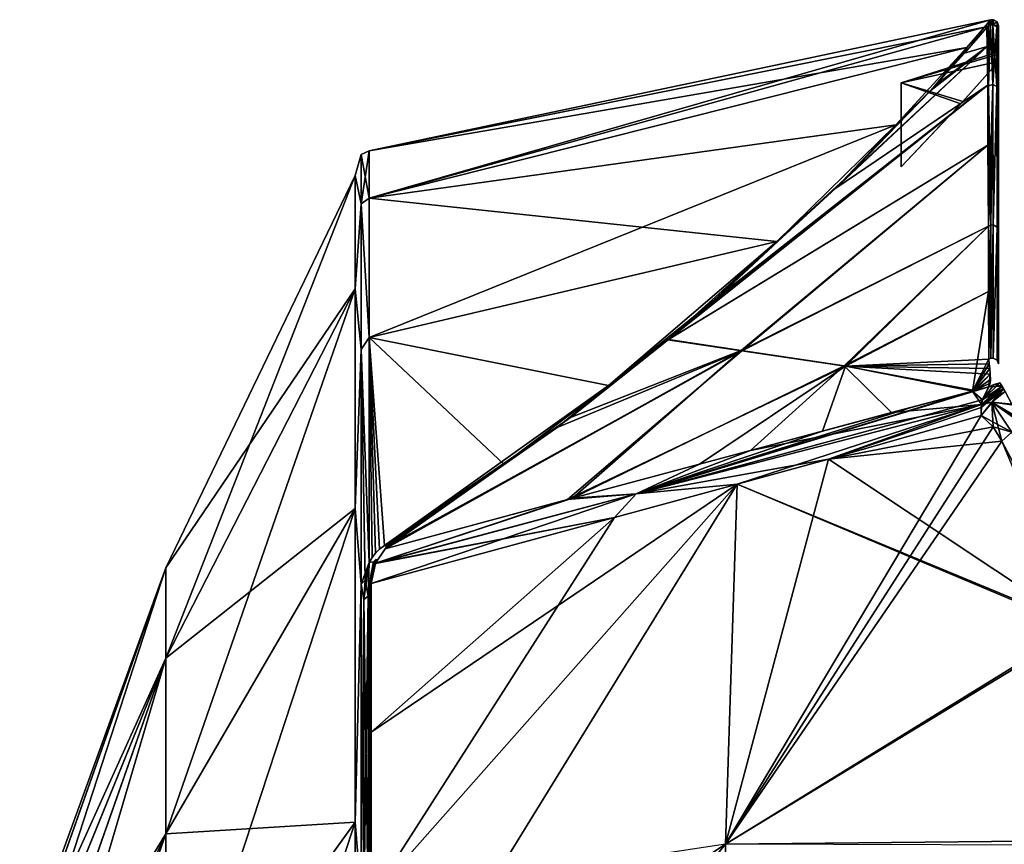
# Model space of a CAD drawing. Header units: millimetres. Extents: x -229 to 223, y -44 to 475.
# Tile 40 of 81: x -229 to -181, y 423 to 463. Entities that reach past the tile are written whole.
import ezdxf

# ---------------------------------------------------------------- set-up
doc = ezdxf.new("R2010")
doc.units = ezdxf.units.MM
doc.header["$LTSCALE"] = 52.148148
for name, color, linetype in [('250', 7, 'CONTINUOUS'), ('255', 7, 'CONTINUOUS'), ('256', 7, 'CONTINUOUS'), ('271', 7, 'CONTINUOUS'), ('273', 7, 'CONTINUOUS'), ('274', 7, 'CONTINUOUS'), ('275', 7, 'CONTINUOUS'), ('276', 7, 'CONTINUOUS'), ('277', 7, 'CONTINUOUS'), ('280', 7, 'CONTINUOUS'), ('282', 7, 'CONTINUOUS'), ('334', 7, 'CONTINUOUS'), ('335', 7, 'CONTINUOUS'), ('337', 7, 'CONTINUOUS'), ('338', 7, 'CONTINUOUS'), ('339', 7, 'CONTINUOUS'), ('340', 7, 'CONTINUOUS'), ('341', 7, 'CONTINUOUS'), ('342', 7, 'CONTINUOUS'), ('343', 7, 'CONTINUOUS'), ('344', 7, 'CONTINUOUS'), ('345', 7, 'CONTINUOUS'), ('346', 7, 'CONTINUOUS'), ('347', 7, 'CONTINUOUS'), ('348', 7, 'CONTINUOUS'), ('349', 7, 'CONTINUOUS'), ('350', 7, 'CONTINUOUS'), ('351', 7, 'CONTINUOUS'), ('352', 7, 'CONTINUOUS'), ('384', 7, 'CONTINUOUS')]:
    doc.layers.add(name, color=color, linetype=linetype)

msp = doc.modelspace()

# ---------------------------------------------------------------- linework, layer by layer
at = {"layer": '250', "linetype": 'Continuous'}
for points in [[(-221.721, 436.109, -9.241), (-221.721, 436.109, 9.241), (-212.453, 455.302, -11.572), (-221.721, 436.109, -9.241)], [(-212.453, 449.763, -34.043), (-221.721, 436.109, -9.241), (-212.453, 455.302, -11.572), (-212.453, 449.763, -34.043)], [(-221.721, 436.109, 9.241), (-221.721, 431.686, 27.187), (-212.453, 455.302, 11.572), (-221.721, 436.109, 9.241)], [(-212.453, 455.302, -11.572), (-221.721, 436.109, 9.241), (-212.453, 455.302, 11.572), (-212.453, 455.302, -11.572)], [(-212.453, 455.302, 11.572), (-221.721, 431.686, 27.187), (-212.453, 449.763, 34.043), (-212.453, 455.302, 11.572)], [(-221.721, 431.686, -27.187), (-221.721, 436.109, -9.241), (-212.453, 449.763, -34.043), (-221.721, 431.686, -27.187)], [(-212.453, 439.008, -54.535), (-221.721, 431.686, -27.187), (-212.453, 449.763, -34.043), (-212.453, 439.008, -54.535)], [(-221.721, 431.686, 27.187), (-221.721, 423.097, 43.552), (-212.453, 449.763, 34.043), (-221.721, 431.686, 27.187)], [(-212.453, 449.763, 34.043), (-221.721, 423.097, 43.552), (-212.453, 439.008, 54.535), (-212.453, 449.763, 34.043)], [(-221.721, 423.097, -43.552), (-221.721, 431.686, -27.187), (-212.453, 439.008, -54.535), (-221.721, 423.097, -43.552)], [(-212.453, 423.661, -71.858), (-221.721, 423.097, -43.552), (-212.453, 439.008, -54.535), (-212.453, 423.661, -71.858)], [(-221.721, 423.097, 43.552), (-221.721, 410.84, 57.387), (-212.453, 439.008, 54.535), (-221.721, 423.097, 43.552)], [(-212.453, 439.008, 54.535), (-221.721, 410.84, 57.387), (-212.453, 423.661, 71.858), (-212.453, 439.008, 54.535)], [(-221.721, 436.109, -9.241), (-221.721, 431.686, -27.187), (-228.867, 415.885, -7.988), (-221.721, 436.109, -9.241)], [(-221.721, 436.109, 9.241), (-221.721, 436.109, -9.241), (-228.867, 416.453, 0.043), (-221.721, 436.109, 9.241)], [(-228.867, 416.453, 0.043), (-221.721, 436.109, -9.241), (-228.867, 415.885, -7.988), (-228.867, 416.453, 0.043)], [(-221.721, 431.686, 27.187), (-221.721, 436.109, 9.241), (-228.867, 414.157, 15.938), (-221.721, 431.686, 27.187)], [(-228.867, 414.157, 15.938), (-221.721, 436.109, 9.241), (-228.867, 415.873, 8.072), (-228.867, 414.157, 15.938)], [(-228.867, 415.873, 8.072), (-221.721, 436.109, 9.241), (-228.867, 416.453, 0.043), (-228.867, 415.873, 8.072)], [(-221.721, 431.686, -27.187), (-221.721, 423.097, -43.552), (-228.867, 411.374, -23.402), (-221.721, 431.686, -27.187)], [(-228.867, 415.885, -7.988), (-221.721, 431.686, -27.187), (-228.867, 414.181, -15.856), (-228.867, 415.885, -7.988)], [(-228.867, 414.181, -15.856), (-221.721, 431.686, -27.187), (-228.867, 411.374, -23.402), (-228.867, 414.181, -15.856)], [(-221.721, 423.097, 43.552), (-221.721, 431.686, 27.187), (-228.867, 407.477, 30.544), (-221.721, 423.097, 43.552)], [(-228.867, 407.477, 30.544), (-221.721, 431.686, 27.187), (-228.867, 411.339, 23.48), (-228.867, 407.477, 30.544)], [(-228.867, 411.339, 23.48), (-221.721, 431.686, 27.187), (-228.867, 414.157, 15.938), (-228.867, 411.339, 23.48)], [(-221.721, 410.84, -57.387), (-221.721, 423.097, -43.552), (-212.453, 423.661, -71.858), (-221.721, 410.84, -57.387)], [(-212.453, 404.614, -85.005), (-221.721, 410.84, -57.387), (-212.453, 423.661, -71.858), (-212.453, 404.614, -85.005)], [(-221.721, 410.84, 57.387), (-221.721, 395.629, 67.886), (-212.453, 423.661, 71.858), (-221.721, 410.84, 57.387)], [(-212.453, 423.661, 71.858), (-221.721, 395.629, 67.886), (-212.453, 404.614, 85.005), (-212.453, 423.661, 71.858)], [(-221.721, 423.097, -43.552), (-221.721, 410.84, -57.387), (-228.867, 402.705, -36.922), (-221.721, 423.097, -43.552)], [(-228.867, 411.374, -23.402), (-221.721, 423.097, -43.552), (-228.867, 407.523, -30.472), (-228.867, 411.374, -23.402)], [(-228.867, 407.523, -30.472), (-221.721, 423.097, -43.552), (-228.867, 402.705, -36.922), (-228.867, 407.523, -30.472)], [(-221.721, 410.84, 57.387), (-221.721, 423.097, 43.552), (-228.867, 402.649, 36.987), (-221.721, 410.84, 57.387)], [(-228.867, 402.649, 36.987), (-221.721, 423.097, 43.552), (-228.867, 407.477, 30.544), (-228.867, 402.649, 36.987)]]:
    msp.add_3dface(points, dxfattribs=at)
at = {"layer": '255', "linetype": 'Continuous'}
for points in [[(-189.318, 441.427, 100.84), (-194.355, 422.585, 106.408), (-181.848, 443.556, 109.715), (-189.318, 441.427, 100.84)], [(-181.848, 443.556, 109.715), (-194.355, 422.585, 106.408), (-181.253, 443.001, 110.915), (-181.848, 443.556, 109.715)], [(-181.253, 443.001, 110.915), (-194.355, 422.585, 106.408), (-180.83, 442.307, 111.975), (-181.253, 443.001, 110.915)], [(-180.83, 442.307, 111.975), (-194.355, 422.585, 106.408), (-177.04, 433.248, 122.57), (-180.83, 442.307, 111.975)], [(-193.779, 440.208, 94.8), (-194.355, 422.585, 106.408), (-189.318, 441.427, 100.84), (-193.779, 440.208, 94.8)], [(-194.355, 422.585, 106.408), (-193.779, 440.208, 94.8), (-211.672, 411.13, 82.919), (-194.355, 422.585, 106.408)], [(-211.672, 411.13, 82.919), (-193.779, 440.208, 94.8), (-211.672, 419.962, 76.775), (-211.672, 411.13, 82.919)], [(-211.672, 419.962, 76.775), (-193.779, 440.208, 94.8), (-199.77, 438.577, 85.624), (-211.672, 419.962, 76.775)], [(-211.672, 428.064, 69.693), (-211.672, 419.962, 76.775), (-199.77, 438.577, 85.624), (-211.672, 428.064, 69.693)], [(-211.672, 435.335, 61.762), (-211.672, 428.064, 69.693), (-199.77, 438.577, 85.624), (-211.672, 435.335, 61.762)], [(-177.04, 433.248, 122.57), (-194.355, 422.585, 106.408), (-177, 433.143, 122.68), (-177.04, 433.248, 122.57)], [(-177, 433.143, 122.68), (-194.355, 422.585, 106.408), (-173.221, 422.803, 132.286), (-177, 433.143, 122.68)], [(-194.355, 422.585, 106.408), (-194.355, 402.845, 115.775), (-173.221, 422.803, 132.286), (-194.355, 422.585, 106.408)], [(-173.221, 422.803, 132.286), (-194.355, 402.845, 115.775), (-173.198, 422.521, 132.443), (-173.221, 422.803, 132.286)], [(-194.355, 402.845, 115.775), (-194.355, 422.585, 106.408), (-211.672, 401.673, 88.052), (-194.355, 402.845, 115.775)], [(-211.672, 401.673, 88.052), (-194.355, 422.585, 106.408), (-211.672, 411.13, 82.919), (-211.672, 401.673, 88.052)]]:
    msp.add_3dface(points, dxfattribs=at)
at = {"layer": '256', "linetype": 'Continuous'}
for points in [[(-181.848, 443.556, -109.715), (-181.256, 443.005, -110.907), (-189.319, 441.427, -100.84), (-181.848, 443.556, -109.715)], [(-181.256, 443.005, -110.907), (-180.83, 442.307, -111.975), (-189.319, 441.427, -100.84), (-181.256, 443.005, -110.907)], [(-180.83, 442.307, -111.975), (-177.041, 433.249, -122.569), (-189.319, 441.427, -100.84), (-180.83, 442.307, -111.975)], [(-177.041, 433.249, -122.569), (-193.779, 440.208, -94.8), (-189.319, 441.427, -100.84), (-177.041, 433.249, -122.569)], [(-211.672, 419.962, -76.775), (-211.672, 428.064, -69.693), (-193.779, 440.208, -94.8), (-211.672, 419.962, -76.775)], [(-193.779, 440.208, -94.8), (-211.672, 428.064, -69.693), (-199.77, 438.577, -85.624), (-193.779, 440.208, -94.8)], [(-194.355, 422.585, -106.408), (-211.672, 419.962, -76.775), (-193.779, 440.208, -94.8), (-194.355, 422.585, -106.408)], [(-194.355, 422.585, -106.408), (-193.779, 440.208, -94.8), (-177, 433.143, -122.68), (-194.355, 422.585, -106.408)], [(-177, 433.143, -122.68), (-193.779, 440.208, -94.8), (-177.041, 433.249, -122.569), (-177, 433.143, -122.68)], [(-211.672, 428.064, -69.693), (-211.672, 435.335, -61.762), (-199.77, 438.577, -85.624), (-211.672, 428.064, -69.693)], [(-173.221, 422.803, -132.286), (-194.355, 422.585, -106.408), (-177, 433.143, -122.68), (-173.221, 422.803, -132.286)], [(-173.198, 422.527, -132.441), (-194.355, 422.585, -106.408), (-173.221, 422.803, -132.286), (-173.198, 422.527, -132.441)]]:
    msp.add_3dface(points, dxfattribs=at)
at = {"layer": '271', "linetype": 'Continuous'}
for points in [[(-180.83, 442.307, 111.975), (-176.262, 433.698, 122.94), (-180.338, 442.75, 112.142), (-180.83, 442.307, 111.975)], [(-180.83, 442.307, 111.975), (-177.04, 433.248, 122.57), (-176.262, 433.698, 122.94), (-180.83, 442.307, 111.975)]]:
    msp.add_3dface(points, dxfattribs=at)
at = {"layer": '273', "linetype": 'Continuous'}
for points in [[(-180.675, 444.73, 109.521), (-181.326, 444.22, 109.681), (-180.345, 444.108, 110.667), (-180.675, 444.73, 109.521)], [(-181.848, 443.556, 109.715), (-180.338, 442.75, 112.142), (-181.326, 444.22, 109.681), (-181.848, 443.556, 109.715)], [(-180.338, 442.75, 112.142), (-179.762, 443.106, 112.213), (-181.326, 444.22, 109.681), (-180.338, 442.75, 112.142)], [(-179.762, 443.106, 112.213), (-179.848, 443.255, 112.003), (-181.326, 444.22, 109.681), (-179.762, 443.106, 112.213)], [(-179.848, 443.255, 112.003), (-179.935, 443.401, 111.79), (-181.326, 444.22, 109.681), (-179.848, 443.255, 112.003)], [(-181.326, 444.22, 109.681), (-179.935, 443.401, 111.79), (-180.345, 444.108, 110.667), (-181.326, 444.22, 109.681)], [(-181.848, 443.556, 109.715), (-181.253, 443.001, 110.915), (-180.338, 442.75, 112.142), (-181.848, 443.556, 109.715)], [(-181.253, 443.001, 110.915), (-180.83, 442.307, 111.975), (-180.338, 442.75, 112.142), (-181.253, 443.001, 110.915)]]:
    msp.add_3dface(points, dxfattribs=at)
at = {"layer": '274', "linetype": 'Continuous'}
for points in [[(-181.787, 444.329, 108.963), (-181.837, 444.097, 109.203), (-180.815, 444.983, 108.957), (-181.787, 444.329, 108.963)], [(-180.815, 444.983, 108.957), (-181.837, 444.097, 109.203), (-180.752, 444.872, 109.218), (-180.815, 444.983, 108.957)], [(-181.208, 445.069, 108.347), (-181.787, 444.329, 108.963), (-180.938, 445.158, 108.461), (-181.208, 445.069, 108.347)], [(-180.938, 445.158, 108.461), (-181.787, 444.329, 108.963), (-180.815, 444.983, 108.957), (-180.938, 445.158, 108.461)], [(-181.463, 444.955, 108.224), (-181.787, 444.329, 108.963), (-181.208, 445.069, 108.347), (-181.463, 444.955, 108.224)], [(-181.852, 443.956, 109.344), (-181.848, 443.556, 109.715), (-180.752, 444.872, 109.218), (-181.852, 443.956, 109.344)], [(-181.837, 444.097, 109.203), (-181.852, 443.956, 109.344), (-180.752, 444.872, 109.218), (-181.837, 444.097, 109.203)], [(-181.848, 443.556, 109.715), (-181.326, 444.22, 109.681), (-180.752, 444.872, 109.218), (-181.848, 443.556, 109.715)], [(-181.326, 444.22, 109.681), (-180.675, 444.73, 109.521), (-180.752, 444.872, 109.218), (-181.326, 444.22, 109.681)]]:
    msp.add_3dface(points, dxfattribs=at)
at = {"layer": '275', "linetype": 'Continuous'}
for points in [[(-181.563, 462.541, 9.051), (-184.027, 459.757, 23.189), (-181.545, 461.616, 27.008), (-181.563, 462.541, 9.051)], [(-188.311, 455.31, 34.926), (-194.638, 449.418, 45.179), (-181.545, 461.616, 27.008), (-188.311, 455.31, 34.926)], [(-181.545, 461.616, 27.008), (-194.638, 449.418, 45.179), (-181.525, 459.71, 45.097), (-181.545, 461.616, 27.008)], [(-184.027, 459.757, 23.189), (-188.311, 455.31, 34.926), (-181.545, 461.616, 27.008), (-184.027, 459.757, 23.189)], [(-194.638, 449.418, 45.179), (-197.143, 447.278, 48.106), (-181.525, 459.71, 45.097), (-194.638, 449.418, 45.179)], [(-181.525, 459.71, 45.097), (-197.143, 447.278, 48.106), (-181.52, 456.775, 63.258), (-181.525, 459.71, 45.097)], [(-197.143, 447.278, 48.106), (-193.587, 446.732, 68.241), (-181.52, 456.775, 63.258), (-197.143, 447.278, 48.106)], [(-181.52, 456.775, 63.258), (-193.587, 446.732, 68.241), (-181.483, 452.82, 81.421), (-181.52, 456.775, 63.258)], [(-193.587, 446.732, 68.241), (-188.542, 445.99, 87.904), (-181.483, 452.82, 81.421), (-193.587, 446.732, 68.241)], [(-181.483, 452.82, 81.421), (-188.542, 445.99, 87.904), (-181.479, 449.625, 93.315), (-181.483, 452.82, 81.421)], [(-188.542, 445.99, 87.904), (-182.277, 444.747, 107.196), (-181.479, 449.625, 93.315), (-188.542, 445.99, 87.904)], [(-182.277, 444.747, 107.196), (-181.473, 446.321, 104.076), (-181.479, 449.625, 93.315), (-182.277, 444.747, 107.196)], [(-193.587, 446.732, 68.241), (-197.143, 447.278, 48.106), (-201.93, 443.46, 52.597), (-193.587, 446.732, 68.241)], [(-201.832, 439.51, 78.79), (-193.587, 446.732, 68.241), (-210.996, 437.042, 58.881), (-201.832, 439.51, 78.79)], [(-210.996, 437.042, 58.881), (-193.587, 446.732, 68.241), (-201.93, 443.46, 52.597), (-210.996, 437.042, 58.881)], [(-188.542, 445.99, 87.904), (-193.587, 446.732, 68.241), (-201.832, 439.51, 78.79), (-188.542, 445.99, 87.904)], [(-193.128, 441.851, 92.976), (-188.542, 445.99, 87.904), (-201.832, 439.51, 78.79), (-193.128, 441.851, 92.976)], [(-186.227, 443.7, 102.323), (-188.542, 445.99, 87.904), (-193.128, 441.851, 92.976), (-186.227, 443.7, 102.323)], [(-182.277, 444.747, 107.196), (-188.542, 445.99, 87.904), (-186.227, 443.7, 102.323), (-182.277, 444.747, 107.196)], [(-181.458, 446.089, 104.82), (-181.473, 446.321, 104.076), (-182.277, 444.747, 107.196), (-181.458, 446.089, 104.82)], [(-181.415, 445.866, 105.592), (-181.458, 446.089, 104.82), (-182.277, 444.747, 107.196), (-181.415, 445.866, 105.592)], [(-181.407, 445.589, 106.446), (-181.415, 445.866, 105.592), (-182.277, 444.747, 107.196), (-181.407, 445.589, 106.446)], [(-181.463, 444.955, 108.224), (-181.407, 445.589, 106.446), (-182.277, 444.747, 107.196), (-181.463, 444.955, 108.224)], [(-181.407, 445.589, 106.446), (-181.463, 444.955, 108.224), (-181.396, 445.322, 107.268), (-181.407, 445.589, 106.446)], [(-181.396, 445.322, 107.268), (-181.463, 444.955, 108.224), (-181.412, 445.137, 107.786), (-181.396, 445.322, 107.268)], [(-210.941, 437.102, 58.642), (-210.996, 437.042, 58.881), (-201.93, 443.46, 52.597), (-210.941, 437.102, 58.642)], [(-210.886, 437.163, 58.404), (-210.941, 437.102, 58.642), (-201.93, 443.46, 52.597), (-210.886, 437.163, 58.404)]]:
    msp.add_3dface(points, dxfattribs=at)
at = {"layer": '276', "linetype": 'Continuous'}
for points in [[(-181.483, 452.82, 81.421), (-181.473, 446.321, 104.076), (-181.376, 452.872, 81.434), (-181.483, 452.82, 81.421)], [(-181.473, 446.321, 104.076), (-181.483, 452.82, 81.421), (-181.479, 449.625, 93.315), (-181.473, 446.321, 104.076)], [(-181.376, 452.872, 81.434), (-181.473, 446.321, 104.076), (-181.366, 446.367, 104.091), (-181.376, 452.872, 81.434)], [(-181.26, 452.879, 81.436), (-181.376, 452.872, 81.434), (-181.366, 446.367, 104.091), (-181.26, 452.879, 81.436)], [(-181.252, 446.37, 104.092), (-181.26, 452.879, 81.436), (-181.366, 446.367, 104.091), (-181.252, 446.37, 104.092)], [(-181.07, 452.777, 81.411), (-181.26, 452.879, 81.436), (-181.252, 446.37, 104.092), (-181.07, 452.777, 81.411)], [(-181.068, 446.27, 104.059), (-181.07, 452.777, 81.411), (-181.252, 446.37, 104.092), (-181.068, 446.27, 104.059)], [(-181, 452.589, 81.364), (-181.07, 452.777, 81.411), (-181, 449.541, 92.74), (-181, 452.589, 81.364)], [(-181, 449.541, 92.74), (-181.07, 452.777, 81.411), (-181.068, 446.27, 104.059), (-181, 449.541, 92.74)], [(-181, 446.089, 104), (-181, 449.541, 92.74), (-181.068, 446.27, 104.059), (-181, 446.089, 104)]]:
    msp.add_3dface(points, dxfattribs=at)
at = {"layer": '277', "linetype": 'Continuous'}
for points in [[(-181.393, 462.655, 9.041), (-181.494, 462.599, 9.04), (-181.488, 459.688, 45.498), (-181.393, 462.655, 9.041)], [(-181.278, 459.753, 45.506), (-181.393, 462.655, 9.041), (-181.488, 459.688, 45.498), (-181.278, 459.753, 45.506)], [(-181.281, 462.669, 9.041), (-181.393, 462.655, 9.041), (-181.278, 459.753, 45.506), (-181.281, 462.669, 9.041)], [(-181.082, 462.577, 9.039), (-181.281, 462.669, 9.041), (-181.278, 459.753, 45.506), (-181.082, 462.577, 9.039)], [(-181.08, 459.659, 45.494), (-181.082, 462.577, 9.039), (-181.278, 459.753, 45.506), (-181.08, 459.659, 45.494)], [(-181, 462.369, 9.034), (-181.082, 462.577, 9.039), (-181, 459.456, 45.466), (-181, 462.369, 9.034)], [(-181, 459.456, 45.466), (-181.082, 462.577, 9.039), (-181.08, 459.659, 45.494), (-181, 459.456, 45.466)], [(-181.376, 452.872, 81.434), (-181.278, 459.753, 45.506), (-181.488, 459.688, 45.498), (-181.376, 452.872, 81.434)], [(-181.483, 452.82, 81.421), (-181.376, 452.872, 81.434), (-181.488, 459.688, 45.498), (-181.483, 452.82, 81.421)], [(-181.376, 452.872, 81.434), (-181.26, 452.879, 81.436), (-181.278, 459.753, 45.506), (-181.376, 452.872, 81.434)], [(-181.26, 452.879, 81.436), (-181.08, 459.659, 45.494), (-181.278, 459.753, 45.506), (-181.26, 452.879, 81.436)], [(-181.26, 452.879, 81.436), (-181.07, 452.777, 81.411), (-181.08, 459.659, 45.494), (-181.26, 452.879, 81.436)], [(-181.07, 452.777, 81.411), (-181, 452.589, 81.364), (-181.08, 459.659, 45.494), (-181.07, 452.777, 81.411)], [(-181, 452.589, 81.364), (-181, 459.456, 45.466), (-181.08, 459.659, 45.494), (-181, 452.589, 81.364)]]:
    msp.add_3dface(points, dxfattribs=at)
at = {"layer": '280', "linetype": 'Continuous'}
for points in [[(-180.675, 444.73, -109.521), (-180.327, 444.076, -110.722), (-181.326, 444.22, -109.681), (-180.675, 444.73, -109.521)], [(-181.256, 443.005, -110.907), (-181.848, 443.556, -109.715), (-181.326, 444.22, -109.681), (-181.256, 443.005, -110.907)], [(-180.83, 442.307, -111.975), (-181.256, 443.005, -110.907), (-181.326, 444.22, -109.681), (-180.83, 442.307, -111.975)], [(-180.83, 442.307, -111.975), (-181.326, 444.22, -109.681), (-180.338, 442.75, -112.142), (-180.83, 442.307, -111.975)], [(-180.327, 444.076, -110.722), (-179.935, 443.401, -111.79), (-181.326, 444.22, -109.681), (-180.327, 444.076, -110.722)], [(-181.326, 444.22, -109.681), (-179.935, 443.401, -111.79), (-180.338, 442.75, -112.142), (-181.326, 444.22, -109.681)]]:
    msp.add_3dface(points, dxfattribs=at)
at = {"layer": '282', "linetype": 'Continuous'}
msp.add_3dface([(-177.041, 433.249, -122.569), (-180.83, 442.307, -111.975), (-180.338, 442.75, -112.142), (-177.041, 433.249, -122.569)], dxfattribs=at)
at = {"layer": '334', "linetype": 'Continuous'}
for points in [[(-211.766, 417.217, -78.23), (-211.819, 434.722, -61.26), (-211.766, 434.952, -61.448), (-211.766, 417.217, -78.23)], [(-211.819, 434.722, -61.26), (-211.819, 419.475, -76.151), (-212.033, 434.558, -61.125), (-211.819, 434.722, -61.26)], [(-212.033, 434.558, -61.125), (-211.819, 419.475, -76.151), (-212.033, 419.344, -75.983), (-212.033, 434.558, -61.125)], [(-211.819, 419.475, -76.151), (-211.819, 434.722, -61.26), (-211.766, 417.217, -78.23), (-211.819, 419.475, -76.151)]]:
    msp.add_3dface(points, dxfattribs=at)
at = {"layer": '335', "linetype": 'Continuous'}
for points in [[(-212.172, 456.325), (-212.172, 453.91, 21.434), (-211.782, 456.5), (-212.172, 456.325)], [(-211.782, 456.5), (-212.172, 453.91, 21.434), (-211.782, 454.19, 20.988), (-211.782, 456.5)], [(-211.782, 454.19, -20.988), (-212.172, 456.325), (-211.782, 456.5), (-211.782, 454.19, -20.988)], [(-212.453, 455.302, -11.572), (-212.453, 455.302, 11.572), (-212.172, 456.325), (-212.453, 455.302, -11.572)], [(-212.453, 455.302, -11.572), (-212.172, 456.325), (-212.172, 453.91, -21.434), (-212.453, 455.302, -11.572)], [(-212.453, 455.302, 11.572), (-212.172, 453.91, 21.434), (-212.172, 456.325), (-212.453, 455.302, 11.572)], [(-212.172, 453.91, -21.434), (-212.172, 456.325), (-211.782, 454.19, -20.988), (-212.172, 453.91, -21.434)], [(-212.453, 449.763, -34.043), (-212.453, 455.302, -11.572), (-212.172, 453.91, -21.434), (-212.453, 449.763, -34.043)], [(-212.453, 455.302, 11.572), (-212.453, 449.763, 34.043), (-212.172, 453.91, 21.434), (-212.453, 455.302, 11.572)], [(-211.782, 454.19, 20.988), (-212.172, 453.91, 21.434), (-211.782, 447.371, 40.971), (-211.782, 454.19, 20.988)], [(-211.782, 447.371, -40.971), (-212.172, 453.91, -21.434), (-211.782, 454.19, -20.988), (-211.782, 447.371, -40.971)], [(-212.453, 449.763, -34.043), (-212.172, 453.91, -21.434), (-212.172, 446.785, -41.794), (-212.453, 449.763, -34.043)], [(-212.453, 449.763, 34.043), (-212.172, 446.785, 41.794), (-212.172, 453.91, 21.434), (-212.453, 449.763, 34.043)], [(-212.172, 453.91, 21.434), (-212.172, 446.785, 41.794), (-211.782, 447.371, 40.971), (-212.172, 453.91, 21.434)], [(-212.172, 446.785, -41.794), (-212.172, 453.91, -21.434), (-211.782, 447.371, -40.971), (-212.172, 446.785, -41.794)], [(-212.453, 439.008, -54.535), (-212.453, 449.763, -34.043), (-212.172, 446.785, -41.794), (-212.453, 439.008, -54.535)], [(-212.453, 449.763, 34.043), (-212.453, 439.008, 54.535), (-212.172, 446.785, 41.794), (-212.453, 449.763, 34.043)], [(-211.782, 447.371, 40.971), (-212.172, 446.785, 41.794), (-211.782, 436.369, 58.993), (-211.782, 447.371, 40.971)], [(-211.782, 436.369, -58.993), (-212.172, 446.785, -41.794), (-211.782, 447.371, -40.971), (-211.782, 436.369, -58.993)], [(-212.453, 439.008, -54.535), (-212.172, 446.785, -41.794), (-212.172, 435.31, -60.057), (-212.453, 439.008, -54.535)], [(-212.453, 439.008, 54.535), (-212.172, 435.31, 60.057), (-212.172, 446.785, 41.794), (-212.453, 439.008, 54.535)], [(-212.172, 446.785, 41.794), (-212.172, 435.31, 60.057), (-211.782, 436.369, 58.993), (-212.172, 446.785, 41.794)], [(-212.172, 435.31, -60.057), (-212.172, 446.785, -41.794), (-211.978, 435.507, -59.99), (-212.172, 435.31, -60.057)], [(-211.978, 435.507, -59.99), (-212.172, 446.785, -41.794), (-211.782, 436.369, -58.993), (-211.978, 435.507, -59.99)], [(-212.453, 423.661, -71.858), (-212.453, 439.008, -54.535), (-212.172, 435.31, -60.057), (-212.453, 423.661, -71.858)], [(-212.453, 439.008, 54.535), (-212.453, 423.661, 71.858), (-212.172, 435.31, 60.057), (-212.453, 439.008, 54.535)], [(-211.782, 436.369, 58.993), (-212.172, 435.31, 60.057), (-211.978, 435.506, 59.991), (-211.782, 436.369, 58.993)], [(-212.453, 423.661, -71.858), (-212.172, 435.31, -60.057), (-212.172, 420.057, -75.31), (-212.453, 423.661, -71.858)], [(-212.453, 423.661, 71.858), (-212.172, 420.057, 75.31), (-212.172, 435.31, 60.057), (-212.453, 423.661, 71.858)], [(-212.033, 434.558, -61.125), (-212.172, 435.31, -60.057), (-211.978, 435.507, -59.99), (-212.033, 434.558, -61.125)], [(-211.978, 435.506, 59.991), (-212.172, 435.31, 60.057), (-212.033, 434.558, 61.125), (-211.978, 435.506, 59.991)], [(-212.172, 435.31, -60.057), (-212.033, 434.558, -61.125), (-212.172, 420.057, -75.31), (-212.172, 435.31, -60.057)], [(-212.172, 435.31, 60.057), (-212.172, 420.057, 75.31), (-212.033, 434.558, 61.125), (-212.172, 435.31, 60.057)], [(-212.033, 434.558, -61.125), (-212.033, 419.344, -75.983), (-212.172, 420.057, -75.31), (-212.033, 434.558, -61.125)], [(-212.033, 434.558, 61.125), (-212.172, 420.057, 75.31), (-212.033, 419.359, 75.971), (-212.033, 434.558, 61.125)], [(-212.453, 404.614, -85.005), (-212.453, 423.661, -71.858), (-212.172, 420.057, -75.31), (-212.453, 404.614, -85.005)], [(-212.453, 423.661, 71.858), (-212.453, 404.614, 85.005), (-212.172, 420.057, 75.31), (-212.453, 423.661, 71.858)]]:
    msp.add_3dface(points, dxfattribs=at)
at = {"layer": '337', "linetype": 'Continuous'}
for points in [[(-211.819, 434.722, 61.26), (-211.819, 419.475, 76.151), (-211.766, 434.952, 61.448), (-211.819, 434.722, 61.26)], [(-211.766, 434.952, 61.448), (-211.819, 419.475, 76.151), (-211.766, 417.217, 78.23), (-211.766, 434.952, 61.448)], [(-212.033, 434.558, 61.125), (-212.033, 419.359, 75.971), (-211.819, 434.722, 61.26), (-212.033, 434.558, 61.125)], [(-212.033, 419.359, 75.971), (-211.819, 419.475, 76.151), (-211.819, 434.722, 61.26), (-212.033, 419.359, 75.971)]]:
    msp.add_3dface(points, dxfattribs=at)
at = {"layer": '338', "linetype": 'Continuous'}
for points in [[(-211.672, 428.064, 69.693), (-211.672, 435.335, 61.762), (-211.766, 417.217, 78.23), (-211.672, 428.064, 69.693)], [(-211.766, 417.217, 78.23), (-211.672, 435.335, 61.762), (-211.758, 435.15, 61.61), (-211.766, 417.217, 78.23)], [(-211.766, 434.952, 61.448), (-211.766, 417.217, 78.23), (-211.758, 435.15, 61.61), (-211.766, 434.952, 61.448)], [(-211.672, 419.962, 76.775), (-211.672, 428.064, 69.693), (-211.766, 417.217, 78.23), (-211.672, 419.962, 76.775)]]:
    msp.add_3dface(points, dxfattribs=at)
at = {"layer": '339', "linetype": 'Continuous'}
for points in [[(-211.782, 436.369, 58.993), (-211.978, 435.506, 59.991), (-211.819, 434.722, 61.26), (-211.782, 436.369, 58.993)], [(-211.782, 436.369, 58.993), (-211.819, 434.722, 61.26), (-211.564, 436.408, 59.131), (-211.782, 436.369, 58.993)], [(-211.819, 434.722, 61.26), (-211.766, 434.952, 61.448), (-211.564, 436.408, 59.131), (-211.819, 434.722, 61.26)], [(-211.564, 436.408, 59.131), (-211.766, 434.952, 61.448), (-211.686, 435.819, 60.326), (-211.564, 436.408, 59.131)], [(-211.434, 436.54, 59.311), (-211.564, 436.408, 59.131), (-211.686, 435.819, 60.326), (-211.434, 436.54, 59.311)], [(-211.978, 435.506, 59.991), (-212.033, 434.558, 61.125), (-211.819, 434.722, 61.26), (-211.978, 435.506, 59.991)]]:
    msp.add_3dface(points, dxfattribs=at)
at = {"layer": '340', "linetype": 'Continuous'}
for points in [[(-211.782, 456.5), (-211.782, 454.19, 20.988), (-181.387, 462.908, 0), (-211.782, 456.5)], [(-181.68, 462.56, -7.669), (-211.782, 456.5), (-181.387, 462.908, 0), (-181.68, 462.56, -7.669)], [(-181.387, 462.908, 0), (-211.782, 454.19, 20.988), (-181.68, 462.56, 7.669), (-181.387, 462.908, 0)], [(-182.548, 461.552, -15.064), (-211.782, 456.5), (-181.68, 462.56, -7.669), (-182.548, 461.552, -15.064)], [(-181.68, 462.56, 7.669), (-211.782, 454.19, 20.988), (-182.548, 461.552, 15.063), (-181.68, 462.56, 7.669)], [(-211.782, 454.19, -20.988), (-211.782, 456.5), (-182.548, 461.552, -15.064), (-211.782, 454.19, -20.988)], [(-186.018, 457.775, -28.811), (-211.782, 454.19, -20.988), (-182.548, 461.552, -15.064), (-186.018, 457.775, -28.811)], [(-182.548, 461.552, 15.063), (-211.782, 454.19, 20.988), (-186.017, 457.776, 28.809), (-182.548, 461.552, 15.063)], [(-211.782, 454.19, 20.988), (-211.782, 447.371, 40.971), (-186.017, 457.776, 28.809), (-211.782, 454.19, 20.988)], [(-186.017, 457.776, 28.809), (-211.782, 447.371, 40.971), (-191.832, 452.073, 40.796), (-186.017, 457.776, 28.809)], [(-191.834, 452.071, -40.8), (-211.782, 454.19, -20.988), (-186.018, 457.775, -28.811), (-191.834, 452.071, -40.8)], [(-211.782, 447.371, -40.971), (-211.782, 454.19, -20.988), (-191.834, 452.071, -40.8), (-211.782, 447.371, -40.971)], [(-191.832, 452.073, 40.796), (-211.782, 447.371, 40.971), (-200.074, 445.031, 50.641), (-191.832, 452.073, 40.796)], [(-200.078, 445.028, -50.645), (-211.782, 447.371, -40.971), (-191.834, 452.071, -40.8), (-200.078, 445.028, -50.645)], [(-211.782, 436.369, -58.993), (-211.782, 447.371, -40.971), (-211.633, 436.614, -58.726), (-211.782, 436.369, -58.993)], [(-211.034, 437.201, -58.161), (-211.782, 447.371, -40.971), (-205.197, 441.175, -54.707), (-211.034, 437.201, -58.161)], [(-211.782, 447.371, -40.971), (-211.034, 437.201, -58.161), (-211.264, 437.026, -58.312), (-211.782, 447.371, -40.971)], [(-205.197, 441.175, -54.707), (-211.782, 447.371, -40.971), (-200.078, 445.028, -50.645), (-205.197, 441.175, -54.707)], [(-211.633, 436.614, -58.726), (-211.782, 447.371, -40.971), (-211.459, 436.834, -58.498), (-211.633, 436.614, -58.726)], [(-211.459, 436.834, -58.498), (-211.782, 447.371, -40.971), (-211.264, 437.026, -58.312), (-211.459, 436.834, -58.498)], [(-211.782, 447.371, 40.971), (-211.782, 436.369, 58.993), (-211.633, 436.614, 58.726), (-211.782, 447.371, 40.971)], [(-200.074, 445.031, 50.641), (-211.782, 447.371, 40.971), (-211.034, 437.201, 58.161), (-200.074, 445.031, 50.641)], [(-211.034, 437.201, 58.161), (-211.782, 447.371, 40.971), (-211.264, 437.027, 58.312), (-211.034, 437.201, 58.161)], [(-211.264, 437.027, 58.312), (-211.782, 447.371, 40.971), (-211.459, 436.834, 58.498), (-211.264, 437.027, 58.312)], [(-211.459, 436.834, 58.498), (-211.782, 447.371, 40.971), (-211.633, 436.614, 58.726), (-211.459, 436.834, 58.498)], [(-205.192, 441.179, 54.703), (-200.074, 445.031, 50.641), (-211.034, 437.201, 58.161), (-205.192, 441.179, 54.703)]]:
    msp.add_3dface(points, dxfattribs=at)
at = {"layer": '341', "linetype": 'Continuous'}
for points in [[(-181.68, 462.56, -7.669), (-181.387, 462.908, 0), (-181.405, 462.823, -4.237), (-181.68, 462.56, -7.669)], [(-181.493, 462.627, -8.111), (-181.68, 462.56, -7.669), (-181.405, 462.823, -4.237), (-181.493, 462.627, -8.111)], [(-182.657, 461.279, -17.066), (-182.548, 461.552, -15.064), (-181.561, 462.543, -9.038), (-182.657, 461.279, -17.066)], [(-182.548, 461.552, -15.064), (-181.68, 462.56, -7.669), (-181.561, 462.543, -9.038), (-182.548, 461.552, -15.064)], [(-181.526, 462.586, -8.575), (-181.68, 462.56, -7.669), (-181.493, 462.627, -8.111), (-181.526, 462.586, -8.575)], [(-181.561, 462.543, -9.038), (-181.68, 462.56, -7.669), (-181.526, 462.586, -8.575), (-181.561, 462.543, -9.038)], [(-186.018, 457.775, -28.811), (-182.548, 461.552, -15.064), (-184.287, 459.475, -24.142), (-186.018, 457.775, -28.811)], [(-184.287, 459.475, -24.142), (-182.548, 461.552, -15.064), (-182.657, 461.279, -17.066), (-184.287, 459.475, -24.142)], [(-188.945, 454.686, -36.214), (-186.018, 457.775, -28.811), (-184.287, 459.475, -24.142), (-188.945, 454.686, -36.214)], [(-191.834, 452.071, -40.8), (-186.018, 457.775, -28.811), (-188.945, 454.686, -36.214), (-191.834, 452.071, -40.8)], [(-195.433, 448.727, -46.167), (-191.834, 452.071, -40.8), (-188.945, 454.686, -36.214), (-195.433, 448.727, -46.167)], [(-200.078, 445.028, -50.645), (-191.834, 452.071, -40.8), (-197.167, 447.259, -48.126), (-200.078, 445.028, -50.645)], [(-197.167, 447.259, -48.126), (-191.834, 452.071, -40.8), (-195.433, 448.727, -46.167), (-197.167, 447.259, -48.126)], [(-202.575, 442.971, -53.115), (-200.078, 445.028, -50.645), (-197.167, 447.259, -48.126), (-202.575, 442.971, -53.115)], [(-205.197, 441.175, -54.707), (-200.078, 445.028, -50.645), (-202.575, 442.971, -53.115), (-205.197, 441.175, -54.707)], [(-210.886, 437.163, -58.404), (-205.197, 441.175, -54.707), (-202.575, 442.971, -53.115), (-210.886, 437.163, -58.404)], [(-211.034, 437.201, -58.161), (-205.197, 441.175, -54.707), (-210.952, 437.164, -58.275), (-211.034, 437.201, -58.161)], [(-210.952, 437.164, -58.275), (-205.197, 441.175, -54.707), (-210.886, 437.163, -58.404), (-210.952, 437.164, -58.275)]]:
    msp.add_3dface(points, dxfattribs=at)
at = {"layer": '342', "linetype": 'Continuous'}
for points in [[(-181.387, 462.908, 0), (-181.68, 462.56, 7.669), (-181.405, 462.823, 4.223), (-181.387, 462.908, 0)], [(-181.405, 462.823, 4.223), (-181.68, 462.56, 7.669), (-181.493, 462.627, 8.111), (-181.405, 462.823, 4.223)], [(-184.027, 459.757, 23.189), (-181.563, 462.541, 9.051), (-182.548, 461.552, 15.063), (-184.027, 459.757, 23.189)], [(-181.68, 462.56, 7.669), (-182.548, 461.552, 15.063), (-181.493, 462.627, 8.111), (-181.68, 462.56, 7.669)], [(-181.493, 462.627, 8.111), (-182.548, 461.552, 15.063), (-181.526, 462.586, 8.576), (-181.493, 462.627, 8.111)], [(-182.548, 461.552, 15.063), (-181.563, 462.541, 9.051), (-181.526, 462.586, 8.576), (-182.548, 461.552, 15.063)], [(-184.027, 459.757, 23.189), (-182.548, 461.552, 15.063), (-186.017, 457.776, 28.809), (-184.027, 459.757, 23.189)], [(-188.311, 455.31, 34.926), (-184.027, 459.757, 23.189), (-186.017, 457.776, 28.809), (-188.311, 455.31, 34.926)], [(-188.311, 455.31, 34.926), (-186.017, 457.776, 28.809), (-191.832, 452.073, 40.796), (-188.311, 455.31, 34.926)], [(-194.638, 449.418, 45.179), (-188.311, 455.31, 34.926), (-191.832, 452.073, 40.796), (-194.638, 449.418, 45.179)], [(-194.638, 449.418, 45.179), (-191.832, 452.073, 40.796), (-200.074, 445.031, 50.641), (-194.638, 449.418, 45.179)], [(-197.143, 447.278, 48.106), (-194.638, 449.418, 45.179), (-200.074, 445.031, 50.641), (-197.143, 447.278, 48.106)], [(-201.93, 443.46, 52.597), (-197.143, 447.278, 48.106), (-200.074, 445.031, 50.641), (-201.93, 443.46, 52.597)], [(-201.93, 443.46, 52.597), (-200.074, 445.031, 50.641), (-205.192, 441.179, 54.703), (-201.93, 443.46, 52.597)], [(-201.93, 443.46, 52.597), (-205.192, 441.179, 54.703), (-211.034, 437.201, 58.161), (-201.93, 443.46, 52.597)], [(-201.93, 443.46, 52.597), (-211.034, 437.201, 58.161), (-210.953, 437.164, 58.275), (-201.93, 443.46, 52.597)], [(-210.886, 437.163, 58.404), (-201.93, 443.46, 52.597), (-210.953, 437.164, 58.275), (-210.886, 437.163, 58.404)]]:
    msp.add_3dface(points, dxfattribs=at)
at = {"layer": '343', "linetype": 'Continuous'}
for points in [[(-181.405, 462.823, 4.223), (-181.493, 462.627, 8.111), (-181.388, 462.685, 8.112), (-181.405, 462.823, 4.223)], [(-181.387, 462.908, 0), (-181.405, 462.823, 4.223), (-181.388, 462.685, 8.112), (-181.387, 462.908, 0)], [(-181.307, 462.92, 0), (-181.387, 462.908, 0), (-181.388, 462.685, 8.112), (-181.307, 462.92, 0)], [(-181.242, 462.915, 0), (-181.307, 462.92, 0), (-181.388, 462.685, 8.112), (-181.242, 462.915, 0)], [(-181.265, 462.696, 8.113), (-181.242, 462.915, 0), (-181.388, 462.685, 8.112), (-181.265, 462.696, 8.113)], [(-181.068, 462.811, 0), (-181.242, 462.915, 0), (-181.265, 462.696, 8.113), (-181.068, 462.811, 0)], [(-181.071, 462.592, 8.11), (-181.068, 462.811, 0), (-181.265, 462.696, 8.113), (-181.071, 462.592, 8.11)], [(-181, 462.62, 0), (-181.068, 462.811, 0), (-181.071, 462.592, 8.11), (-181, 462.62, 0)], [(-181, 462.543, 4.227), (-181, 462.62, 0), (-181.071, 462.592, 8.11), (-181, 462.543, 4.227)], [(-181, 462.398, 8.104), (-181, 462.543, 4.227), (-181.071, 462.592, 8.11), (-181, 462.398, 8.104)]]:
    msp.add_3dface(points, dxfattribs=at)
at = {"layer": '344', "linetype": 'Continuous'}
for points in [[(-181.493, 462.627, -8.111), (-181.405, 462.823, -4.237), (-181.307, 462.92, 0), (-181.493, 462.627, -8.111)], [(-181.493, 462.627, -8.111), (-181.307, 462.92, 0), (-181.388, 462.685, -8.112), (-181.493, 462.627, -8.111)], [(-181.405, 462.823, -4.237), (-181.387, 462.908, 0), (-181.307, 462.92, 0), (-181.405, 462.823, -4.237)], [(-181.307, 462.92, 0), (-181.242, 462.915, 0), (-181.388, 462.685, -8.112), (-181.307, 462.92, 0)], [(-181.388, 462.685, -8.112), (-181.242, 462.915, 0), (-181.265, 462.696, -8.113), (-181.388, 462.685, -8.112)], [(-181.242, 462.915, 0), (-181.068, 462.811, 0), (-181.265, 462.696, -8.113), (-181.242, 462.915, 0)], [(-181.265, 462.696, -8.113), (-181.068, 462.811, 0), (-181.071, 462.592, -8.11), (-181.265, 462.696, -8.113)], [(-181.068, 462.811, 0), (-181, 462.62, 0), (-181.071, 462.592, -8.11), (-181.068, 462.811, 0)], [(-181.071, 462.592, -8.11), (-181, 462.62, 0), (-181, 462.543, -4.226), (-181.071, 462.592, -8.11)], [(-181, 462.398, -8.104), (-181.071, 462.592, -8.11), (-181, 462.543, -4.226), (-181, 462.398, -8.104)]]:
    msp.add_3dface(points, dxfattribs=at)
at = {"layer": '345', "linetype": 'Continuous'}
for points in [[(-182.657, 461.279, -17.066), (-181.561, 462.543, -9.038), (-181.545, 461.616, -27.008), (-182.657, 461.279, -17.066)], [(-188.945, 454.686, -36.214), (-184.287, 459.475, -24.142), (-181.545, 461.616, -27.008), (-188.945, 454.686, -36.214)], [(-181.525, 459.71, -45.097), (-188.945, 454.686, -36.214), (-181.545, 461.616, -27.008), (-181.525, 459.71, -45.097)], [(-184.287, 459.475, -24.142), (-182.657, 461.279, -17.066), (-181.545, 461.616, -27.008), (-184.287, 459.475, -24.142)], [(-197.167, 447.259, -48.126), (-195.433, 448.727, -46.167), (-181.525, 459.71, -45.097), (-197.167, 447.259, -48.126)], [(-181.52, 456.775, -63.258), (-197.167, 447.259, -48.126), (-181.525, 459.71, -45.097), (-181.52, 456.775, -63.258)], [(-195.433, 448.727, -46.167), (-188.945, 454.686, -36.214), (-181.525, 459.71, -45.097), (-195.433, 448.727, -46.167)], [(-197.167, 447.259, -48.126), (-181.52, 456.775, -63.258), (-193.549, 446.727, -68.412), (-197.167, 447.259, -48.126)], [(-181.52, 456.775, -63.258), (-181.483, 452.82, -81.421), (-193.549, 446.727, -68.412), (-181.52, 456.775, -63.258)], [(-193.549, 446.727, -68.412), (-181.483, 452.82, -81.421), (-188.477, 445.979, -88.127), (-193.549, 446.727, -68.412)], [(-181.483, 452.82, -81.421), (-181.479, 449.625, -93.315), (-188.477, 445.979, -88.127), (-181.483, 452.82, -81.421)], [(-181.479, 449.625, -93.315), (-181.473, 446.321, -104.076), (-188.477, 445.979, -88.127), (-181.479, 449.625, -93.315)], [(-202.575, 442.971, -53.115), (-197.167, 447.259, -48.126), (-193.549, 446.727, -68.412), (-202.575, 442.971, -53.115)], [(-210.941, 437.102, -58.642), (-193.549, 446.727, -68.412), (-210.996, 437.042, -58.881), (-210.941, 437.102, -58.642)], [(-210.996, 437.042, -58.881), (-193.549, 446.727, -68.412), (-202.076, 439.444, -78.339), (-210.996, 437.042, -58.881)], [(-210.886, 437.163, -58.404), (-193.549, 446.727, -68.412), (-210.941, 437.102, -58.642), (-210.886, 437.163, -58.404)], [(-210.886, 437.163, -58.404), (-202.575, 442.971, -53.115), (-193.549, 446.727, -68.412), (-210.886, 437.163, -58.404)], [(-193.549, 446.727, -68.412), (-188.477, 445.979, -88.127), (-202.076, 439.444, -78.339), (-193.549, 446.727, -68.412)], [(-202.076, 439.444, -78.339), (-188.477, 445.979, -88.127), (-195.622, 441.181, -89.233), (-202.076, 439.444, -78.339)], [(-195.622, 441.181, -89.233), (-188.477, 445.979, -88.127), (-189.599, 442.798, -97.921), (-195.622, 441.181, -89.233)], [(-188.477, 445.979, -88.127), (-182.148, 444.78, -107.357), (-189.599, 442.798, -97.921), (-188.477, 445.979, -88.127)], [(-181.473, 446.321, -104.076), (-181.458, 446.089, -104.82), (-188.477, 445.979, -88.127), (-181.473, 446.321, -104.076)], [(-181.458, 446.089, -104.82), (-181.415, 445.866, -105.592), (-188.477, 445.979, -88.127), (-181.458, 446.089, -104.82)], [(-188.477, 445.979, -88.127), (-181.415, 445.866, -105.592), (-181.407, 445.589, -106.446), (-188.477, 445.979, -88.127)], [(-182.148, 444.78, -107.357), (-188.477, 445.979, -88.127), (-181.407, 445.589, -106.446), (-182.148, 444.78, -107.357)], [(-181.396, 445.322, -107.268), (-182.148, 444.78, -107.357), (-181.407, 445.589, -106.446), (-181.396, 445.322, -107.268)], [(-181.411, 445.14, -107.778), (-182.148, 444.78, -107.357), (-181.396, 445.322, -107.268), (-181.411, 445.14, -107.778)], [(-181.463, 444.955, -108.224), (-182.148, 444.78, -107.357), (-181.411, 445.14, -107.778), (-181.463, 444.955, -108.224)], [(-189.599, 442.798, -97.921), (-182.148, 444.78, -107.357), (-185.222, 443.969, -103.578), (-189.599, 442.798, -97.921)]]:
    msp.add_3dface(points, dxfattribs=at)
at = {"layer": '346', "linetype": 'Continuous'}
for points in [[(-181.479, 449.625, -93.315), (-181.483, 452.82, -81.421), (-181.376, 452.871, -81.434), (-181.479, 449.625, -93.315)], [(-181.473, 446.321, -104.076), (-181.479, 449.625, -93.315), (-181.376, 452.871, -81.434), (-181.473, 446.321, -104.076)], [(-181.366, 446.367, -104.091), (-181.473, 446.321, -104.076), (-181.376, 452.871, -81.434), (-181.366, 446.367, -104.091)], [(-181.26, 452.878, -81.436), (-181.366, 446.367, -104.091), (-181.376, 452.871, -81.434), (-181.26, 452.878, -81.436)], [(-181.252, 446.37, -104.092), (-181.366, 446.367, -104.091), (-181.26, 452.878, -81.436), (-181.252, 446.37, -104.092)], [(-181.071, 452.777, -81.411), (-181.252, 446.37, -104.092), (-181.26, 452.878, -81.436), (-181.071, 452.777, -81.411)], [(-181.069, 446.27, -104.059), (-181.252, 446.37, -104.092), (-181.071, 452.777, -81.411), (-181.069, 446.27, -104.059)], [(-181, 452.589, -81.364), (-181.069, 446.27, -104.059), (-181.071, 452.777, -81.411), (-181, 452.589, -81.364)], [(-181, 449.541, -92.74), (-181.069, 446.27, -104.059), (-181, 452.589, -81.364), (-181, 449.541, -92.74)], [(-181, 446.089, -104), (-181.069, 446.27, -104.059), (-181, 449.541, -92.74), (-181, 446.089, -104)]]:
    msp.add_3dface(points, dxfattribs=at)
at = {"layer": '347', "linetype": 'Continuous'}
for points in [[(-181.488, 459.688, -45.498), (-181.494, 462.599, -9.04), (-181.386, 462.658, -9.041), (-181.488, 459.688, -45.498)], [(-181.278, 459.753, -45.506), (-181.488, 459.688, -45.498), (-181.386, 462.658, -9.041), (-181.278, 459.753, -45.506)], [(-181.267, 462.668, -9.041), (-181.278, 459.753, -45.506), (-181.386, 462.658, -9.041), (-181.267, 462.668, -9.041)], [(-181.08, 459.659, -45.494), (-181.278, 459.753, -45.506), (-181.267, 462.668, -9.041), (-181.08, 459.659, -45.494)], [(-181.072, 462.566, -9.039), (-181.08, 459.659, -45.494), (-181.267, 462.668, -9.041), (-181.072, 462.566, -9.039)], [(-181, 462.374, -9.034), (-181.08, 459.659, -45.494), (-181.072, 462.566, -9.039), (-181, 462.374, -9.034)], [(-181, 459.456, -45.466), (-181.08, 459.659, -45.494), (-181, 462.374, -9.034), (-181, 459.456, -45.466)], [(-181.278, 459.753, -45.506), (-181.483, 452.82, -81.421), (-181.488, 459.688, -45.498), (-181.278, 459.753, -45.506)], [(-181.376, 452.871, -81.434), (-181.483, 452.82, -81.421), (-181.278, 459.753, -45.506), (-181.376, 452.871, -81.434)], [(-181.26, 452.878, -81.436), (-181.376, 452.871, -81.434), (-181.278, 459.753, -45.506), (-181.26, 452.878, -81.436)], [(-181.08, 459.659, -45.494), (-181.26, 452.878, -81.436), (-181.278, 459.753, -45.506), (-181.08, 459.659, -45.494)], [(-181.071, 452.777, -81.411), (-181.26, 452.878, -81.436), (-181.08, 459.659, -45.494), (-181.071, 452.777, -81.411)], [(-181, 459.456, -45.466), (-181.071, 452.777, -81.411), (-181.08, 459.659, -45.494), (-181, 459.456, -45.466)], [(-181, 452.589, -81.364), (-181.071, 452.777, -81.411), (-181, 459.456, -45.466), (-181, 452.589, -81.364)]]:
    msp.add_3dface(points, dxfattribs=at)
at = {"layer": '348', "linetype": 'Continuous'}
for points in [[(-211.819, 434.722, -61.26), (-212.033, 434.558, -61.125), (-211.782, 436.369, -58.993), (-211.819, 434.722, -61.26)], [(-212.033, 434.558, -61.125), (-211.978, 435.507, -59.99), (-211.782, 436.369, -58.993), (-212.033, 434.558, -61.125)], [(-211.819, 434.722, -61.26), (-211.782, 436.369, -58.993), (-211.564, 436.408, -59.131), (-211.819, 434.722, -61.26)], [(-211.819, 434.722, -61.26), (-211.564, 436.408, -59.131), (-211.686, 435.819, -60.326), (-211.819, 434.722, -61.26)], [(-211.564, 436.408, -59.131), (-211.434, 436.54, -59.311), (-211.686, 435.819, -60.326), (-211.564, 436.408, -59.131)], [(-211.766, 434.952, -61.448), (-211.819, 434.722, -61.26), (-211.686, 435.819, -60.326), (-211.766, 434.952, -61.448)]]:
    msp.add_3dface(points, dxfattribs=at)
at = {"layer": '349', "linetype": 'Continuous'}
for points in [[(-211.672, 435.335, -61.762), (-211.672, 428.064, -69.693), (-211.759, 435.149, -61.61), (-211.672, 435.335, -61.762)], [(-211.672, 428.064, -69.693), (-211.766, 434.952, -61.448), (-211.759, 435.149, -61.61), (-211.672, 428.064, -69.693)], [(-211.672, 428.064, -69.693), (-211.672, 419.962, -76.775), (-211.766, 434.952, -61.448), (-211.672, 428.064, -69.693)], [(-211.672, 419.962, -76.775), (-211.766, 417.217, -78.23), (-211.766, 434.952, -61.448), (-211.672, 419.962, -76.775)]]:
    msp.add_3dface(points, dxfattribs=at)
at = {"layer": '350', "linetype": 'Continuous'}
for points in [[(-182.148, 444.78, -107.357), (-181.463, 444.955, -108.224), (-198.719, 439.726, -86.159), (-182.148, 444.78, -107.357)], [(-198.719, 439.726, -86.159), (-181.463, 444.955, -108.224), (-181.79, 444.321, -108.971), (-198.719, 439.726, -86.159)], [(-185.222, 443.969, -103.578), (-182.148, 444.78, -107.357), (-198.719, 439.726, -86.159), (-185.222, 443.969, -103.578)], [(-181.837, 444.094, -109.206), (-198.719, 439.726, -86.159), (-181.79, 444.321, -108.971), (-181.837, 444.094, -109.206)], [(-181.837, 444.094, -109.206), (-193.779, 440.208, -94.8), (-198.719, 439.726, -86.159), (-181.837, 444.094, -109.206)], [(-189.319, 441.427, -100.84), (-193.779, 440.208, -94.8), (-181.837, 444.094, -109.206), (-189.319, 441.427, -100.84)], [(-181.848, 443.556, -109.715), (-189.319, 441.427, -100.84), (-181.837, 444.094, -109.206), (-181.848, 443.556, -109.715)], [(-189.599, 442.798, -97.921), (-185.222, 443.969, -103.578), (-198.719, 439.726, -86.159), (-189.599, 442.798, -97.921)], [(-195.622, 441.181, -89.233), (-189.599, 442.798, -97.921), (-198.719, 439.726, -86.159), (-195.622, 441.181, -89.233)], [(-202.076, 439.444, -78.339), (-195.622, 441.181, -89.233), (-198.719, 439.726, -86.159), (-202.076, 439.444, -78.339)], [(-193.779, 440.208, -94.8), (-199.77, 438.577, -85.624), (-198.719, 439.726, -86.159), (-193.779, 440.208, -94.8)], [(-199.77, 438.577, -85.624), (-211.672, 435.335, -61.762), (-198.719, 439.726, -86.159), (-199.77, 438.577, -85.624)], [(-198.719, 439.726, -86.159), (-211.672, 435.335, -61.762), (-211.464, 436.318, -60.482), (-198.719, 439.726, -86.159)], [(-211.458, 436.334, -60.455), (-198.719, 439.726, -86.159), (-211.464, 436.318, -60.482), (-211.458, 436.334, -60.455)], [(-202.076, 439.444, -78.339), (-198.719, 439.726, -86.159), (-211.458, 436.334, -60.455), (-202.076, 439.444, -78.339)], [(-210.996, 437.042, -58.881), (-202.076, 439.444, -78.339), (-211.458, 436.334, -60.455), (-210.996, 437.042, -58.881)]]:
    msp.add_3dface(points, dxfattribs=at)
at = {"layer": '351', "linetype": 'Continuous'}
for points in [[(-181.79, 444.321, -108.971), (-181.463, 444.955, -108.224), (-180.821, 444.992, -108.935), (-181.79, 444.321, -108.971)], [(-180.756, 444.879, -109.203), (-181.79, 444.321, -108.971), (-180.821, 444.992, -108.935), (-180.756, 444.879, -109.203)], [(-180.821, 444.992, -108.935), (-181.463, 444.955, -108.224), (-181.208, 445.069, -108.347), (-180.821, 444.992, -108.935)], [(-180.938, 445.158, -108.461), (-180.821, 444.992, -108.935), (-181.208, 445.069, -108.347), (-180.938, 445.158, -108.461)], [(-180.675, 444.73, -109.521), (-181.837, 444.094, -109.206), (-180.756, 444.879, -109.203), (-180.675, 444.73, -109.521)], [(-181.837, 444.094, -109.206), (-181.79, 444.321, -108.971), (-180.756, 444.879, -109.203), (-181.837, 444.094, -109.206)], [(-180.675, 444.73, -109.521), (-181.326, 444.22, -109.681), (-181.837, 444.094, -109.206), (-180.675, 444.73, -109.521)], [(-181.326, 444.22, -109.681), (-181.848, 443.556, -109.715), (-181.837, 444.094, -109.206), (-181.326, 444.22, -109.681)]]:
    msp.add_3dface(points, dxfattribs=at)
at = {"layer": '352', "linetype": 'Continuous'}
for points in [[(-181.787, 444.329, 108.963), (-181.463, 444.955, 108.224), (-182.277, 444.747, 107.196), (-181.787, 444.329, 108.963)], [(-181.837, 444.097, 109.203), (-182.277, 444.747, 107.196), (-186.227, 443.7, 102.323), (-181.837, 444.097, 109.203)], [(-181.837, 444.097, 109.203), (-181.787, 444.329, 108.963), (-182.277, 444.747, 107.196), (-181.837, 444.097, 109.203)], [(-189.318, 441.427, 100.84), (-181.837, 444.097, 109.203), (-198.721, 439.725, 86.155), (-189.318, 441.427, 100.84)], [(-181.837, 444.097, 109.203), (-193.128, 441.851, 92.976), (-198.721, 439.725, 86.155), (-181.837, 444.097, 109.203)], [(-181.837, 444.097, 109.203), (-186.227, 443.7, 102.323), (-193.128, 441.851, 92.976), (-181.837, 444.097, 109.203)], [(-189.318, 441.427, 100.84), (-181.852, 443.956, 109.344), (-181.837, 444.097, 109.203), (-189.318, 441.427, 100.84)], [(-189.318, 441.427, 100.84), (-181.848, 443.556, 109.715), (-181.852, 443.956, 109.344), (-189.318, 441.427, 100.84)], [(-193.128, 441.851, 92.976), (-201.832, 439.51, 78.79), (-198.721, 439.725, 86.155), (-193.128, 441.851, 92.976)], [(-193.779, 440.208, 94.8), (-189.318, 441.427, 100.84), (-198.721, 439.725, 86.155), (-193.779, 440.208, 94.8)], [(-199.77, 438.577, 85.624), (-193.779, 440.208, 94.8), (-198.721, 439.725, 86.155), (-199.77, 438.577, 85.624)], [(-211.458, 436.334, 60.455), (-199.77, 438.577, 85.624), (-198.721, 439.725, 86.155), (-211.458, 436.334, 60.455)], [(-201.832, 439.51, 78.79), (-211.458, 436.334, 60.455), (-198.721, 439.725, 86.155), (-201.832, 439.51, 78.79)], [(-201.832, 439.51, 78.79), (-210.996, 437.042, 58.881), (-211.458, 436.334, 60.455), (-201.832, 439.51, 78.79)], [(-211.672, 435.335, 61.762), (-199.77, 438.577, 85.624), (-211.464, 436.319, 60.481), (-211.672, 435.335, 61.762)], [(-211.464, 436.319, 60.481), (-199.77, 438.577, 85.624), (-211.458, 436.334, 60.455), (-211.464, 436.319, 60.481)]]:
    msp.add_3dface(points, dxfattribs=at)
at = {"layer": '384', "linetype": 'Continuous'}
for points in [[(-181, 461.355), (-181, 461.235, 4.918), (-185.762, 459.833, -10.179), (-181, 461.355)], [(-181, 461.235, -4.918), (-181, 461.355), (-185.762, 459.833, -10.179), (-181, 461.235, -4.918)], [(-181, 461.235, 4.918), (-181, 460.877, 9.824), (-185.762, 459.833, -10.179), (-181, 461.235, 4.918)], [(-181, 460.877, -9.824), (-181, 461.235, -4.918), (-185.762, 459.833, -10.179), (-181, 460.877, -9.824)], [(-181, 460.877, 9.824), (-182.738, 458.925, 20.31), (-185.762, 459.833, 10.179), (-181, 460.877, 9.824)], [(-185.762, 459.833, -10.179), (-181, 460.877, 9.824), (-185.762, 459.833, 10.179), (-185.762, 459.833, -10.179)], [(-182.844, 458.809, -20.758), (-181, 460.877, -9.824), (-185.762, 459.833, -10.179), (-182.844, 458.809, -20.758)], [(-182.738, 458.925, 20.31), (-185.762, 455.725, 30.117), (-185.762, 459.833, 10.179), (-182.738, 458.925, 20.31)], [(-185.762, 455.725, -30.117), (-182.844, 458.809, -20.758), (-185.762, 459.833, -10.179), (-185.762, 455.725, -30.117)]]:
    msp.add_3dface(points, dxfattribs=at)

doc.saveas('drawing.dxf')
